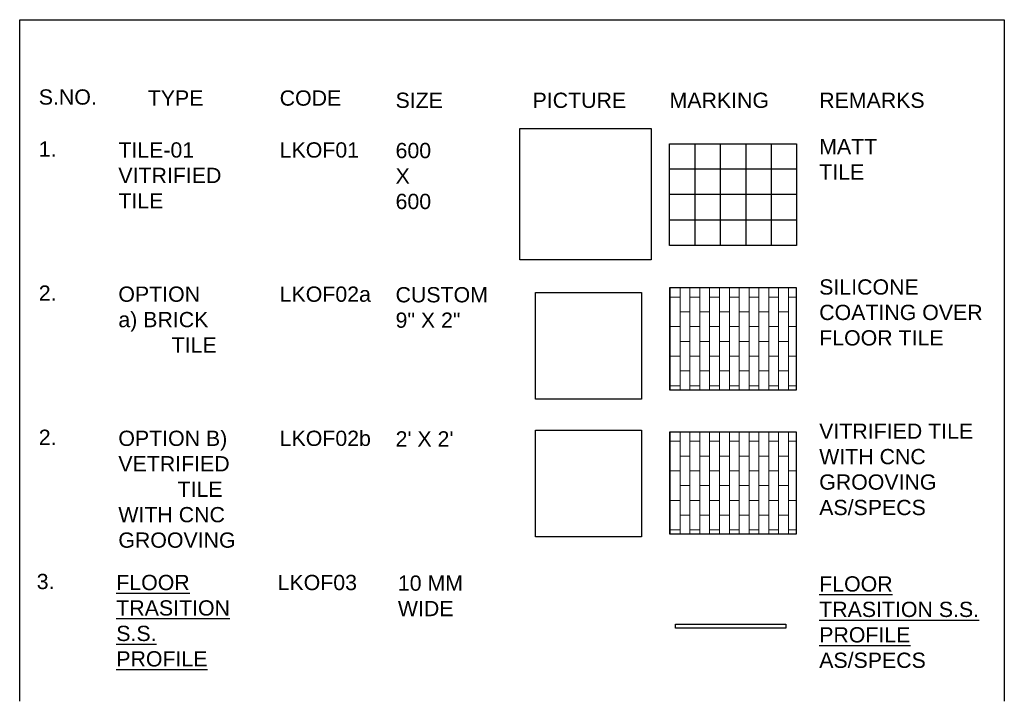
# Model space of a CAD drawing. Header units: millimetres. Extents: x 977810 to 1748958, y 1188532 to 1209441.
# Tile 15 of 30: x 1091115 to 1104666, y 1192284 to 1201661. Entities that reach past the tile are written whole.
import ezdxf

# ---------------------------------------------------------------- set-up
doc = ezdxf.new("R2010")
doc.units = ezdxf.units.MM
doc.header["$LTSCALE"] = 7
for name, color, linetype, lineweight in [('PD_025_TEXT', 61, 'Continuous', 25), ('PD_ELEVATION_05', 50, 'Continuous', 30), ('PD_FIXTURE', 21, 'Continuous', 25), ('PD_HATCH', 45, 'Continuous', 9)]:
    doc.layers.add(name, color=color, linetype=linetype, lineweight=lineweight)
doc.styles.get("Standard").update_dxf_attribs({"font": 'arial.ttf'})
picture_1 = doc.add_image_def('image1.png', size_in_pixel=(167, 167))
picture_2 = doc.add_image_def('image2.png', size_in_pixel=(470, 472))

msp = doc.modelspace()

# ---------------------------------------------------------------- hatches: boundary and pattern name
at = {"layer": 'PD_HATCH'}
h = msp.add_hatch(dxfattribs=at)
h.set_pattern_fill('AR-BRSTD', color=256, scale=2, angle=90)
h.set_pattern_definition([(90, (29206.55, 62972.78), (-135.4836, 8e-15), []), (180, (29206.55, 62972.78), (-135.4836, -203.2), [135.4836, -135.4836])])
h.paths.add_polyline_path([(1100057, 1196570.7), (1101807, 1196570.7), (1101807, 1197970.7), (1100057, 1197970.7)])
h = msp.add_hatch(dxfattribs=at)
h.set_pattern_fill('AR-BRSTD', color=256, scale=2, angle=90)
h.set_pattern_definition([(90, (29206.55, 60989.2), (-135.4836, 8e-15), []), (180, (29206.55, 60989.2), (-135.4836, -203.2), [135.4836, -135.4836])])
h.paths.add_polyline_path([(1100057, 1194587.1), (1101807, 1194587.1), (1101807, 1195987.1), (1100057, 1195987.1)])

# ---------------------------------------------------------------- linework, layer by layer
at = {"layer": 'PD_025_TEXT'}
msp.add_lwpolyline([(1091114.7, 1192284.2), (1091114.7, 1201661.2), (1104666.3, 1201661.2), (1104666.3, 1192284.2)], dxfattribs=at)
at = {"layer": 'PD_ELEVATION_05'}
msp.add_lwpolyline([(1100142.7, 1193343.8), (1101659.5, 1193343.8), (1101659.5, 1193290.1), (1100142.7, 1193290.1)], close=True, dxfattribs=at)
at = {"layer": 'PD_FIXTURE'}
for p, q in [((1100407, 1199954.3), (1100407, 1198554.3)), ((1100757, 1199954.3), (1100757, 1198554.3)), ((1101107, 1199954.3), (1101107, 1198554.3)), ((1101457, 1199954.3), (1101457, 1198554.3)), ((1101807, 1199954.3), (1101807, 1198554.3)), ((1101807, 1199604.3), (1100057, 1199604.3)), ((1101807, 1199254.3), (1100057, 1199254.3)), ((1101807, 1198904.3), (1100057, 1198904.3))]:
    msp.add_line(p, q, dxfattribs=at)
for points in [[(1100057, 1199954.3), (1101807, 1199954.3)], [(1101807, 1198554.3), (1100057, 1198554.3), (1100057, 1199954.3)]]:
    msp.add_lwpolyline(points, dxfattribs=at)
for points in [[(1100057, 1196570.7), (1101807, 1196570.7), (1101807, 1197970.7), (1100057, 1197970.7)], [(1100057, 1194587.1), (1101807, 1194587.1), (1101807, 1195987.1), (1100057, 1195987.1)]]:
    msp.add_lwpolyline(points, close=True, dxfattribs=at)

# ---------------------------------------------------------------- texts
at = {"layer": 'PD_025_TEXT', "char_height": 210, "attachment_point": 1}
for s, width, insert in [('S.NO.', 84.289, (1091377.5, 1200702.8)), ('TYPE', 84.289, (1092877.7, 1200688.5)), ('CODE', 84.289, (1094693.1, 1200688.5)), ('SIZE', 84.289, (1096288.1, 1200657.7)), ('PICTURE', 84.289, (1098173.5, 1200657.7)), ('MARKING', 84.289, (1100058.9, 1200657.7)), ('REMARKS', 84.289, (1102118.8, 1200657.7)), ('MATT TILE', 84.289, (1102118.8, 1200021.2)), ('1.', 84.289, (1091377.5, 1199988.6)), ('TILE-01\\PVITRIFIED TILE ', 84.289, (1092472.7, 1199974.3)), ('LKOF01', 84.289, (1094693.1, 1199974.3)), ('600 X 600', 84.289, (1096288.1, 1199966.2)), ('2.', 84.289, (1091377.5, 1198005)), ('OPTION a) BRICK            TILE', 1429.58, (1092472.7, 1197990.7)), ('LKOF02a', 84.289, (1094693.1, 1197990.7)), ('CUSTOM\\P9" X 2"', 1386.206, (1096288.1, 1197982.6)), ('SILICONE COATING OVER FLOOR TILE', 2441.928, (1102118.8, 1198089.4)), ('VITRIFIED TILE WITH CNC GROOVING AS/SPECS', 2547.594, (1102118.8, 1196105.8)), ('2.', 84.289, (1091377.5, 1196021.4)), ('OPTION B) VETRIFIED            TILE WITH CNC GROOVING', 1657.599, (1092472.7, 1196007.2)), ('LKOF02b', 84.289, (1094693.1, 1196007.2)), ("2' X 2'", 1386.206, (1096288.1, 1195999)), ('3.', 84.289, (1091349.1, 1194037.9)), ('{\\LFLOOR TRASITION S.S. PROFILE}', 40.883, (1092444.3, 1194023.6)), ('LKOF03', 84.289, (1094664.7, 1194023.6)), ('10 MM WIDE', 1386.206, (1096319.7, 1194015.4)), ('{\\LFLOOR TRASITION S.S. PROFILE\\P}AS/SPECS', 2547.594, (1102118.8, 1194004.1))]:
    msp.add_mtext_dynamic_manual_height_columns(s, width=width, gutter_width=30, heights=[0], dxfattribs=dict(at, insert=insert))

# ---------------------------------------------------------------- pictures from other files: only their frames are drawn
at = {"layer": 'PD_ELEVATION_05'}
image = msp.add_image(picture_1, insert=(1097999.7, 1198357.7), size_in_units=(1807.8, 1807.8), dxfattribs=at)
image.dxf.flags = 7
image = msp.add_image(picture_2, insert=(1098211.9, 1196441.5), size_in_units=(1459.8, 1466.1), dxfattribs=at)
image.dxf.flags = 7
image = msp.add_image(picture_2, insert=(1098211.9, 1194546), size_in_units=(1459.8, 1466.1), dxfattribs=at)
image.dxf.flags = 7

doc.saveas('drawing.dxf')
